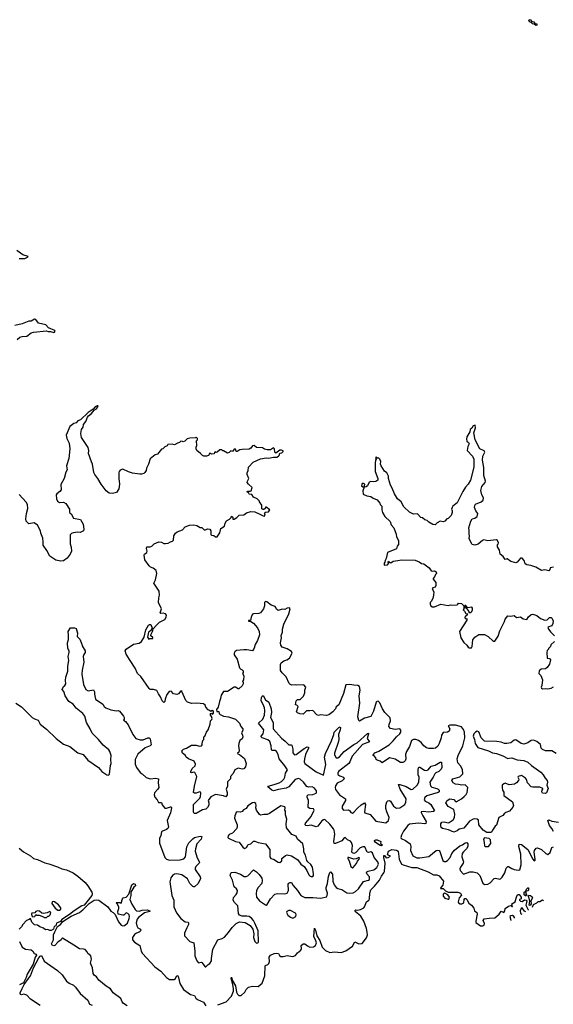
# Model space of a CAD drawing. Extents: x 2323203 to 2567568, y 883585 to 1022917.
# Tile 125 of 256: x 2499452 to 2506081, y 899333 to 911567. Entities that reach past the tile are written whole.
import ezdxf

# ---------------------------------------------------------------- set-up
doc = ezdxf.new("R2010")
doc.units = 0

msp = doc.modelspace()

# ---------------------------------------------------------------- linework, layer by layer
at = {"layer": '0CON10XD'}
for points in [[(2505865, 911494), (2505845, 911510), (2505824, 911514), (2505805, 911533), (2505785, 911540), (2505778, 911562), (2505795, 911567), (2505816, 911546), (2505839, 911539), (2505851, 911521), (2505876, 911516), (2505875, 911500), (2505865, 911494)], [(2499445, 908601), (2499515, 908598), (2499548, 908615), (2499556, 908626), (2499492, 908645), (2499419, 908699)], [(2499421, 907595), (2499455, 907622), (2499485, 907632), (2499543, 907635), (2499596, 907674), (2499625, 907685), (2499785, 907702), (2499805, 907691), (2499835, 907693), (2499875, 907680), (2499886, 907684), (2499893, 907695), (2499889, 907705), (2499810, 907740), (2499777, 907775), (2499685, 907798), (2499655, 907840), (2499635, 907846), (2499595, 907820), (2499565, 907821), (2499485, 907787), (2499391, 907769)], [(2501112, 904752), (2501076, 904766), (2501059, 904779), (2501009, 904855), (2500999, 904915), (2501004, 904926), (2501031, 904945), (2501037, 904965), (2501027, 904995), (2501033, 905015), (2501075, 905018), (2501095, 905027), (2501124, 905056), (2501182, 905078), (2501216, 905076), (2501245, 905060), (2501265, 905057), (2501297, 905063), (2501325, 905080), (2501352, 905088), (2501362, 905098), (2501368, 905152), (2501388, 905185), (2501408, 905205), (2501475, 905230), (2501508, 905265), (2501560, 905285), (2501615, 905290), (2501655, 905282), (2501695, 905258), (2501717, 905257), (2501745, 905228), (2501762, 905228), (2501785, 905240), (2501815, 905238), (2501828, 905215), (2501825, 905170), (2501835, 905162), (2501865, 905158), (2501883, 905143), (2501905, 905143), (2501940, 905190), (2501950, 905245), (2501996, 905274), (2502005, 905310), (2502020, 905340), (2502059, 905361), (2502078, 905382), (2502082, 905398), (2502100, 905385), (2502102, 905362), (2502115, 905360), (2502149, 905381), (2502178, 905412), (2502235, 905416), (2502270, 905440), (2502325, 905456), (2502375, 905451), (2502435, 905424), (2502475, 905402), (2502495, 905400), (2502500, 905425), (2502492, 905438), (2502505, 905448), (2502545, 905450), (2502560, 905475), (2502515, 905510), (2502505, 905510), (2502500, 905495), (2502485, 905480), (2502475, 905480), (2502461, 905491), (2502460, 905535), (2502430, 905575), (2502430, 905585), (2502403, 905613), (2502358, 905635), (2502335, 905668), (2502303, 905673), (2502298, 905688), (2502282, 905692), (2502280, 905705), (2502285, 905710), (2502315, 905708), (2502326, 905714), (2502340, 905755), (2502294, 905794), (2502280, 905815), (2502282, 905835), (2502298, 905865), (2502278, 905915), (2502278, 905935), (2502292, 905965), (2502293, 906005), (2502352, 906068), (2502445, 906112), (2502515, 906123), (2502545, 906120), (2502605, 906133), (2502645, 906133), (2502667, 906143), (2502677, 906153), (2502685, 906180), (2502710, 906185), (2502727, 906203), (2502725, 906210), (2502705, 906220), (2502685, 906218), (2502635, 906182), (2502620, 906195), (2502618, 906235), (2502606, 906246), (2502567, 906223), (2502525, 906223), (2502495, 906232), (2502469, 906249), (2502395, 906252), (2502365, 906277), (2502345, 906272), (2502325, 906242), (2502305, 906230), (2502215, 906228), (2502188, 906222), (2502155, 906200), (2502142, 906202), (2502135, 906230), (2502115, 906230), (2502098, 906202), (2502075, 906210), (2502055, 906190), (2502035, 906182), (2501985, 906210), (2501975, 906210), (2501962, 906222), (2501938, 906222), (2501907, 906193), (2501895, 906190), (2501882, 906198), (2501872, 906188), (2501868, 906172), (2501835, 906170), (2501828, 906178), (2501815, 906180), (2501798, 906152), (2501775, 906142), (2501742, 906142), (2501722, 906152), (2501698, 906178), (2501654, 906214), (2501644, 906234), (2501643, 906255), (2501652, 906275), (2501648, 906332), (2501660, 906345), (2501660, 906365), (2501645, 906378), (2501635, 906370), (2501565, 906368), (2501533, 906357), (2501505, 906330), (2501485, 906320), (2501477, 906327), (2501455, 906330), (2501437, 906313), (2501413, 906307), (2501375, 906283), (2501345, 906292), (2501293, 906287), (2501285, 906270), (2501255, 906260), (2501230, 906235), (2501215, 906230), (2501165, 906170), (2501135, 906162), (2501075, 906110), (2501052, 906045), (2501028, 905995), (2501022, 905965), (2501009, 905941), (2500995, 905930), (2500965, 905918), (2500945, 905918), (2500855, 905932), (2500805, 905948), (2500735, 905982), (2500701, 905969), (2500688, 905955), (2500684, 905935), (2500684, 905865), (2500694, 905795), (2500683, 905737), (2500655, 905692), (2500605, 905678), (2500565, 905683), (2500525, 905713), (2500464, 905795), (2500425, 905868), (2500384, 905914), (2500372, 905942), (2500356, 906045), (2500344, 906074), (2500308, 906175), (2500310, 906215), (2500302, 906252), (2500220, 906375), (2500210, 906425), (2500222, 906475), (2500239, 906505), (2500246, 906535), (2500274, 906575), (2500293, 906627), (2500306, 906645), (2500346, 906675), (2500376, 906714), (2500405, 906730), (2500426, 906765), (2500425, 906770), (2500415, 906769), (2500389, 906755), (2500364, 906726), (2500302, 906688), (2500206, 906595), (2500176, 906584), (2500155, 906558), (2500125, 906548), (2500076, 906514), (2500030, 906405), (2500036, 906365), (2500066, 906306), (2500077, 906235), (2500064, 906116), (2500034, 906025), (2500042, 905975), (2500024, 905945), (2500003, 905865), (2499965, 905790), (2499967, 905725), (2499952, 905705), (2499912, 905675), (2499907, 905663), (2499908, 905615), (2499922, 905585), (2499945, 905566), (2499995, 905571), (2500024, 905554), (2500070, 905485), (2500073, 905445), (2500092, 905425), (2500122, 905375), (2500206, 905356), (2500239, 905299), (2500248, 905235), (2500244, 905216), (2500205, 905194), (2500175, 905199), (2500115, 905191), (2500095, 905184), (2500079, 905165), (2500078, 905055), (2500093, 905013), (2500098, 904965), (2500079, 904925), (2500044, 904876), (2499995, 904844), (2499965, 904840), (2499900, 904850), (2499825, 904900), (2499791, 904971), (2499746, 905036), (2499744, 905074), (2499739, 905125), (2499714, 905185), (2499711, 905215), (2499675, 905286), (2499634, 905314), (2499565, 905304), (2499534, 905335), (2499527, 905367), (2499535, 905430), (2499555, 905495), (2499550, 905545), (2499533, 905573), (2499446, 905666)], [(2506085, 904763), (2506042, 904758), (2506038, 904735), (2506025, 904720), (2505975, 904730), (2505935, 904724), (2505865, 904764), (2505804, 904784), (2505752, 904792), (2505732, 904805), (2505718, 904848), (2505695, 904876), (2505674, 904876), (2505632, 904828), (2505615, 904820), (2505553, 904833), (2505507, 904867), (2505485, 904860), (2505459, 904899), (2505422, 904925), (2505412, 904975), (2505388, 905015), (2505390, 905045), (2505398, 905052), (2505400, 905065), (2505388, 905095), (2505375, 905103), (2505267, 905093), (2505218, 905102), (2505200, 905095), (2505149, 905051), (2505105, 905037), (2505075, 905048), (2505038, 905115), (2505040, 905155), (2505034, 905176), (2505037, 905215), (2505030, 905255), (2505056, 905334), (2505072, 905365), (2505108, 905372), (2505137, 905395), (2505142, 905432), (2505117, 905465), (2505104, 905505), (2505105, 905530), (2505115, 905546), (2505185, 905576), (2505210, 905595), (2505213, 905625), (2505192, 905665), (2505182, 905715), (2505192, 905765), (2505233, 905815), (2505241, 905835), (2505217, 905905), (2505218, 906002), (2505201, 906095), (2505206, 906144), (2505232, 906195), (2505221, 906211), (2505169, 906235), (2505112, 906345), (2505096, 906435), (2505116, 906495), (2505110, 906530), (2505085, 906522), (2505069, 906491), (2505050, 906475), (2505044, 906446), (2505007, 906385), (2505004, 906355), (2505009, 906329), (2505027, 906315), (2505034, 906295), (2505020, 906265), (2505013, 906215), (2505078, 906145), (2505093, 906105), (2505095, 906080), (2505093, 906005), (2505051, 905845), (2505025, 905794), (2504991, 905759), (2504956, 905704), (2504885, 905565), (2504835, 905524), (2504823, 905507), (2504816, 905485), (2504826, 905465), (2504826, 905445), (2504812, 905408), (2504775, 905368), (2504760, 905365), (2504734, 905336), (2504715, 905328), (2504675, 905338), (2504640, 905315), (2504615, 905290), (2504583, 905293), (2504535, 905322), (2504514, 905344), (2504485, 905353), (2504455, 905378), (2504435, 905380), (2504395, 905427), (2504345, 905423), (2504295, 905447), (2504223, 905515), (2504193, 905575), (2504145, 905613), (2504107, 905675), (2504081, 905745), (2504059, 905785), (2504033, 905865), (2504032, 905895), (2504012, 905935), (2503986, 905956), (2503941, 906025), (2503936, 906045), (2503939, 906079), (2503928, 906105), (2503915, 906118), (2503895, 906120), (2503885, 906130), (2503872, 906128), (2503880, 906105), (2503872, 906095), (2503868, 906055), (2503868, 905955), (2503901, 905865), (2503900, 905845), (2503875, 905828), (2503845, 905823), (2503815, 905828), (2503795, 905820), (2503772, 905775), (2503755, 905762), (2503730, 905760), (2503740, 905795), (2503725, 905806), (2503708, 905802), (2503698, 905775), (2503715, 905762), (2503730, 905760), (2503717, 905713), (2503721, 905671), (2503765, 905649), (2503815, 905643), (2503845, 905620), (2503895, 905600), (2503928, 905558), (2503932, 905542), (2503952, 905522), (2503950, 905475), (2503960, 905445), (2503988, 905395), (2504055, 905332), (2504069, 905289), (2504102, 905255), (2504130, 905175), (2504133, 905143), (2504158, 905095), (2504158, 905045), (2504143, 905027), (2504135, 904992), (2504020, 904945), (2504007, 904873), (2503993, 904847), (2503990, 904825), (2503980, 904815), (2503980, 904795), (2503985, 904790), (2504020, 904795), (2504040, 904815), (2504030, 904825), (2504035, 904840), (2504052, 904822), (2504065, 904818), (2504093, 904837), (2504151, 904849), (2504195, 904857), (2504365, 904851), (2504415, 904831), (2504445, 904809), (2504474, 904804), (2504538, 904755), (2504565, 904718), (2504575, 904713), (2504605, 904718), (2504625, 904708), (2504632, 904685), (2504617, 904673), (2504607, 904645), (2504588, 904625), (2504588, 904615), (2504622, 904575), (2504623, 904537), (2504613, 904517), (2504585, 904508), (2504578, 904495), (2504596, 904456), (2504593, 904415), (2504583, 904375), (2504563, 904337), (2504550, 904325), (2504550, 904305), (2504560, 904285), (2504575, 904272), (2504605, 904270), (2504685, 904306), (2504775, 904290), (2504805, 904298), (2504815, 904292), (2504885, 904298), (2504896, 904304), (2504903, 904317), (2504940, 904315), (2504970, 904285), (2504970, 904245), (2504960, 904235), (2504979, 904219), (2504995, 904190), (2505020, 904185), (2505012, 904178), (2505008, 904162), (2504995, 904160), (2504982, 904145), (2504983, 904133), (2504993, 904123), (2505008, 904128), (2505008, 904105), (2504918, 903965), (2504932, 903885), (2504968, 903828), (2505006, 903796), (2505025, 903770), (2505035, 903763), (2505065, 903762), (2505073, 903777), (2505080, 903860), (2505106, 903895), (2505155, 903928), (2505225, 903926), (2505271, 903901), (2505335, 903846), (2505356, 903844), (2505395, 903908), (2505415, 903972), (2505475, 904088), (2505482, 904118), (2505515, 904159), (2505555, 904154), (2505595, 904163), (2505625, 904141), (2505675, 904149), (2505705, 904122), (2505754, 904116), (2505773, 904147), (2505807, 904175), (2505825, 904181), (2505875, 904163), (2505922, 904125), (2505975, 904107), (2506005, 904110), (2506035, 904140), (2506055, 904140), (2506067, 904127), (2506080, 904095), (2506076, 904064), (2506063, 904037), (2506015, 904020), (2506020, 903995), (2506040, 903975), (2506045, 903960), (2506095, 903910)], [(2505531, 902390), (2505565, 902396), (2505632, 902372), (2505715, 902363), (2505765, 902343), (2505809, 902299), (2505925, 902218), (2505955, 902184), (2505981, 902141), (2506006, 902115), (2506009, 902095), (2506002, 902055), (2506016, 902015), (2505995, 901960), (2505984, 901954), (2505948, 901958), (2505937, 901975), (2505942, 901995), (2505952, 902005), (2505950, 902015), (2505915, 902033), (2505825, 902030), (2505805, 902037), (2505760, 902085), (2505748, 902125), (2505734, 902144), (2505685, 902176), (2505643, 902165), (2505640, 902155), (2505652, 902132), (2505648, 902115), (2505624, 902085), (2505600, 902070), (2505535, 902059), (2505485, 902079), (2505465, 902073), (2505448, 902055), (2505448, 902025), (2505452, 901995), (2505465, 901970), (2505468, 901928), (2505575, 901847), (2505586, 901805), (2505577, 901783), (2505537, 901733), (2505492, 901718), (2505469, 901701), (2505453, 901677), (2505404, 901656), (2505375, 901560), (2505358, 901545), (2505324, 901496), (2505319, 901475), (2505305, 901466), (2505255, 901468), (2505209, 901495), (2505157, 901565), (2505151, 901621), (2505135, 901632), (2505105, 901639), (2505085, 901635), (2505041, 901609), (2504968, 901522), (2504910, 901510), (2504885, 901488), (2504845, 901470), (2504780, 901500), (2504705, 901517), (2504689, 901529), (2504684, 901545), (2504683, 901575), (2504696, 901594), (2504725, 901600), (2504775, 901588), (2504789, 901591), (2504836, 901624), (2504854, 901655), (2504859, 901695), (2504845, 901752), (2504775, 901792), (2504748, 901835), (2504761, 901865), (2504795, 901887), (2504845, 901879), (2504865, 901853), (2504875, 901850), (2504942, 901888), (2504975, 901915), (2505000, 901940), (2505011, 901965), (2505018, 902025), (2504995, 902051), (2504985, 902059), (2504945, 902057), (2504905, 902066), (2504865, 902068), (2504838, 902085), (2504821, 902115), (2504833, 902135), (2504921, 902160), (2504959, 902195), (2504952, 902252), (2504930, 902295), (2504895, 902332), (2504889, 902385), (2504898, 902425), (2504957, 902543), (2504981, 902645), (2504978, 902715), (2504966, 902746), (2504939, 902779), (2504865, 902802), (2504795, 902802), (2504777, 902793), (2504794, 902755), (2504786, 902725), (2504765, 902716), (2504715, 902709), (2504693, 902677), (2504687, 902645), (2504665, 902575), (2504645, 902540), (2504619, 902515), (2504595, 902510), (2504533, 902513), (2504505, 902521), (2504472, 902545), (2504441, 902585), (2504405, 902609), (2504375, 902624), (2504345, 902624), (2504321, 902609), (2504296, 902535), (2504257, 902473), (2504247, 902435), (2504250, 902385), (2504241, 902359), (2504228, 902345), (2504213, 902337), (2504185, 902339), (2504115, 902379), (2504045, 902394), (2503955, 902332), (2503930, 902355), (2503892, 902365), (2503882, 902375), (2503878, 902395), (2503855, 902420), (2503840, 902425), (2503865, 902456), (2503915, 902479), (2504043, 902557), (2504094, 902606), (2504133, 902655), (2504175, 902692), (2504189, 902715), (2504188, 902738), (2504175, 902756), (2504115, 902748), (2504058, 902758), (2504039, 902785), (2504041, 902810), (2504058, 902855), (2504055, 902892), (2503990, 902960), (2503961, 903005), (2503925, 903080), (2503905, 903098), (2503888, 903095), (2503880, 903085), (2503849, 902975), (2503815, 902911), (2503735, 902888), (2503675, 902853), (2503665, 902858), (2503653, 902905), (2503678, 903075), (2503671, 903165), (2503682, 903235), (2503672, 903282), (2503655, 903296), (2503605, 903297), (2503555, 903308), (2503505, 903302), (2503476, 903194), (2503416, 903055), (2503385, 903027), (2503375, 903003), (2503343, 902965), (2503291, 902929), (2503265, 902921), (2503185, 902928), (2503165, 902922), (2503145, 902930), (2503093, 902983), (2503055, 902978), (2503015, 902980), (2502975, 902940), (2502933, 902943), (2502903, 902953), (2502890, 902965), (2502910, 903035), (2502895, 903050), (2502880, 903055), (2502887, 903105), (2502905, 903119), (2502935, 903122), (2502979, 903161), (2502996, 903204), (2502994, 903236), (2503007, 903275), (2502982, 903302), (2502895, 903297), (2502873, 903303), (2502835, 903300), (2502809, 903309), (2502799, 903319), (2502762, 903402), (2502711, 903451), (2502692, 903482), (2502694, 903555), (2502701, 903575), (2502735, 903602), (2502773, 903615), (2502804, 903635), (2502837, 903695), (2502827, 903717), (2502775, 903748), (2502715, 903770), (2502696, 903795), (2502693, 903823), (2502704, 903885), (2502701, 903915), (2502719, 903955), (2502717, 903995), (2502734, 904055), (2502796, 904185), (2502814, 904245), (2502805, 904259), (2502775, 904256), (2502745, 904240), (2502715, 904242), (2502665, 904227), (2502641, 904241), (2502636, 904265), (2502626, 904275), (2502575, 904293), (2502524, 904334), (2502505, 904336), (2502494, 904325), (2502492, 904285), (2502481, 904245), (2502445, 904198), (2502425, 904189), (2502355, 904186), (2502345, 904180), (2502327, 904145), (2502318, 904102), (2502295, 904100), (2502293, 904095), (2502325, 904090), (2502355, 904068), (2502405, 904011), (2502428, 903965), (2502432, 903925), (2502408, 903855), (2502378, 903805), (2502365, 903758), (2502345, 903723), (2502275, 903739), (2502235, 903739), (2502145, 903730), (2502125, 903713), (2502117, 903695), (2502117, 903675), (2502155, 903620), (2502182, 903515), (2502200, 903495), (2502215, 903490), (2502228, 903475), (2502228, 903455), (2502220, 903445), (2502237, 903415), (2502232, 903365), (2502220, 903345), (2502227, 903337), (2502230, 903315), (2502215, 903290), (2502175, 903252), (2502165, 903252), (2502135, 903272), (2502117, 903273), (2502035, 903218), (2501985, 903220), (2501954, 903175), (2501949, 903131), (2501933, 903095), (2501918, 903025), (2501897, 902995), (2501903, 902973), (2501925, 902970), (2501930, 902945), (2501943, 902933), (2501984, 902914), (2502046, 902906), (2502135, 902874), (2502185, 902826), (2502201, 902785), (2502226, 902755), (2502224, 902735), (2502207, 902705), (2502222, 902675), (2502224, 902655), (2502217, 902633), (2502189, 902611), (2502176, 902575), (2502171, 902545), (2502180, 902485), (2502173, 902467), (2502158, 902455), (2502164, 902444), (2502185, 902438), (2502245, 902388), (2502267, 902325), (2502257, 902283), (2502235, 902260), (2502215, 902253), (2502165, 902268), (2502124, 902246), (2502105, 902200), (2502070, 902165), (2502070, 902135), (2502033, 902097), (2502036, 902044), (2502018, 902005), (2502030, 901965), (2502030, 901935), (2502015, 901910), (2501985, 901922), (2501885, 901940), (2501825, 901912), (2501793, 901865), (2501804, 901835), (2501802, 901808), (2501785, 901778), (2501765, 901758), (2501725, 901750), (2501645, 901704), (2501620, 901705), (2501611, 901721), (2501613, 901815), (2501692, 901895), (2501700, 901915), (2501702, 901955), (2501697, 901967), (2501685, 901972), (2501645, 901957), (2501625, 901958), (2501613, 901965), (2501625, 902045), (2501654, 902164), (2501628, 902215), (2501612, 902218), (2501585, 902210), (2501578, 902215), (2501577, 902225), (2501595, 902263), (2501633, 902295), (2501636, 902316), (2501618, 902355), (2501548, 902385), (2501522, 902405), (2501512, 902425), (2501474, 902455), (2501467, 902483), (2501486, 902504), (2501525, 902514), (2501585, 902554), (2501645, 902551), (2501685, 902540), (2501710, 902545), (2501720, 902555), (2501718, 902575), (2501728, 902612), (2501740, 902625), (2501742, 902655), (2501752, 902665), (2501774, 902716), (2501795, 902742), (2501820, 902815), (2501823, 902857), (2501838, 902872), (2501842, 902885), (2501837, 902907), (2501822, 902925), (2501822, 902945), (2501835, 902950), (2501845, 902940), (2501859, 902951), (2501862, 902965), (2501855, 902980), (2501845, 902982), (2501825, 902970), (2501810, 902985), (2501792, 902992), (2501764, 903024), (2501755, 903050), (2501737, 903067), (2501655, 903073), (2501585, 903071), (2501535, 903087), (2501516, 903106), (2501468, 903218), (2501455, 903227), (2501425, 903190), (2501405, 903181), (2501365, 903190), (2501335, 903222), (2501309, 903221), (2501279, 903181), (2501258, 903125), (2501256, 903094), (2501245, 903082), (2501222, 903105), (2501203, 903155), (2501175, 903192), (2501155, 903232), (2501116, 903246), (2501075, 903246), (2501060, 903255), (2500959, 903405), (2500914, 903445), (2500889, 903509), (2500823, 903603), (2500776, 903685), (2500764, 903725), (2500776, 903745), (2500865, 903806), (2500935, 903821), (2500965, 903840), (2500997, 903893), (2501021, 903985), (2501054, 904045), (2501065, 904054), (2501082, 904052), (2501100, 904005), (2501078, 903972), (2501053, 903955), (2501040, 903895), (2501055, 903870), (2501075, 903880), (2501105, 903880), (2501105, 903890), (2501082, 903912), (2501080, 903925), (2501108, 903975), (2501112, 903998), (2501150, 904045), (2501190, 904080), (2501254, 904115), (2501274, 904145), (2501276, 904166), (2501262, 904185), (2501235, 904191), (2501205, 904188), (2501198, 904195), (2501216, 904245), (2501177, 904327), (2501180, 904385), (2501188, 904418), (2501187, 904465), (2501120, 904565), (2501138, 904605), (2501158, 904685), (2501146, 904725), (2501112, 904752)], [(2505055, 904200), (2505070, 904215), (2505078, 904235), (2505077, 904257), (2505068, 904268), (2505015, 904260), (2504995, 904290), (2504982, 904288), (2504982, 904262), (2504995, 904260), (2505008, 904248), (2505030, 904215), (2505032, 904202), (2505055, 904200)], [(2500059, 903919), (2500054, 903965), (2500085, 904010), (2500135, 904010), (2500152, 904002), (2500171, 903945), (2500168, 903905), (2500198, 903868), (2500226, 903806), (2500229, 903785), (2500267, 903725), (2500266, 903705), (2500249, 903681), (2500240, 903655), (2500250, 903585), (2500229, 903485), (2500226, 903435), (2500246, 903306), (2500274, 903245), (2500305, 903226), (2500369, 903239), (2500380, 903215), (2500380, 903185), (2500396, 903125), (2500484, 903064), (2500501, 903035), (2500523, 903015), (2500585, 902992), (2500655, 902978), (2500675, 902982), (2500692, 902975), (2500740, 902915), (2500750, 902895), (2500750, 902875), (2500742, 902865), (2500765, 902848), (2500799, 902805), (2500856, 902685), (2500895, 902636), (2500949, 902619), (2500985, 902618), (2501045, 902643), (2501062, 902642), (2501072, 902632), (2501087, 902555), (2501075, 902544), (2501010, 902520), (2500918, 902442), (2500889, 902375), (2500889, 902315), (2500905, 902276), (2500948, 902215), (2500975, 902198), (2501025, 902151), (2501075, 902136), (2501145, 902142), (2501178, 902135), (2501171, 902085), (2501180, 902025), (2501170, 902005), (2501128, 901962), (2501122, 901935), (2501131, 901905), (2501159, 901875), (2501175, 901841), (2501215, 901840), (2501222, 901812), (2501255, 901770), (2501275, 901769), (2501325, 901788), (2501336, 901786), (2501340, 901775), (2501324, 901714), (2501283, 901615), (2501302, 901535), (2501294, 901516), (2501278, 901505), (2501225, 901486), (2501214, 901475), (2501205, 901430), (2501188, 901395), (2501188, 901335), (2501256, 901155), (2501276, 901136), (2501312, 901122), (2501446, 901126), (2501491, 901139), (2501514, 901166), (2501529, 901291), (2501555, 901339), (2501605, 901391), (2501626, 901405), (2501694, 901424), (2501716, 901416), (2501707, 901385), (2501655, 901325), (2501635, 901265), (2501634, 901234), (2501652, 901165), (2501687, 901095), (2501684, 901085), (2501640, 901045), (2501631, 901025), (2501633, 901007), (2501694, 900915), (2501698, 900895), (2501668, 900832), (2501626, 900794), (2501615, 900791), (2501605, 900797), (2501568, 900835), (2501535, 900893), (2501465, 900943), (2501405, 900953), (2501375, 900948), (2501350, 900935), (2501331, 900905), (2501317, 900855), (2501344, 900685), (2501368, 900625), (2501367, 900545), (2501401, 900471), (2501455, 900400), (2501508, 900358), (2501544, 900354), (2501551, 900345), (2501550, 900325), (2501528, 900285), (2501501, 900215), (2501500, 900185), (2501564, 900114), (2501616, 900095), (2501630, 899995), (2501627, 899935), (2501655, 899873), (2501675, 899850), (2501705, 899857), (2501715, 899852), (2501755, 899800), (2501765, 899798), (2501795, 899828), (2501815, 899838), (2501834, 899875), (2501837, 899903), (2501851, 900019), (2501913, 900135), (2501968, 900152), (2501995, 900168), (2502048, 900225), (2502091, 900289), (2502141, 900335), (2502185, 900358), (2502255, 900348), (2502315, 900311), (2502350, 900265), (2502360, 900210), (2502358, 900165), (2502374, 900115), (2502395, 900094), (2502412, 900095), (2502420, 900105), (2502414, 900245), (2502375, 900343), (2502355, 900376), (2502331, 900405), (2502305, 900423), (2502275, 900430), (2502215, 900428), (2502185, 900442), (2502172, 900462), (2502163, 900555), (2502119, 900599), (2502104, 900626), (2502109, 900661), (2502142, 900698), (2502155, 900719), (2502160, 900745), (2502145, 900769), (2502115, 900792), (2502095, 900875), (2502069, 900935), (2502075, 900963), (2502085, 900971), (2502126, 900976), (2502195, 900950), (2502241, 900921), (2502265, 900920), (2502285, 900931), (2502355, 901004), (2502395, 900978), (2502426, 900945), (2502459, 900899), (2502466, 900875), (2502459, 900835), (2502416, 900784), (2502394, 900745), (2502389, 900705), (2502396, 900666), (2502430, 900620), (2502505, 900567), (2502515, 900564), (2502525, 900572), (2502569, 900645), (2502620, 900700), (2502655, 900711), (2502745, 900707), (2502776, 900715), (2502791, 900745), (2502789, 900825), (2502795, 900837), (2502813, 900847), (2502828, 900845), (2502849, 900809), (2502902, 900745), (2502944, 900684), (2502995, 900658), (2503095, 900661), (2503195, 900651), (2503265, 900670), (2503274, 900686), (2503276, 900714), (2503258, 900765), (2503259, 900785), (2503275, 900835), (2503288, 900922), (2503305, 900970), (2503315, 900978), (2503339, 900949), (2503341, 900861), (2503359, 900819), (2503385, 900784), (2503405, 900771), (2503455, 900759), (2503515, 900719), (2503555, 900712), (2503595, 900718), (2503625, 900734), (2503662, 900768), (2503725, 900858), (2503785, 900874), (2503796, 900885), (2503799, 900915), (2503763, 900955), (2503759, 900965), (2503763, 900977), (2503782, 900988), (2503851, 901005), (2503888, 901032), (2503908, 901075), (2503902, 901105), (2503856, 901155), (2503835, 901217), (2503815, 901227), (2503785, 901218), (2503769, 901225), (2503739, 901289), (2503715, 901291), (2503683, 901277), (2503624, 901215), (2503605, 901207), (2503585, 901214), (2503580, 901225), (2503586, 901305), (2503575, 901345), (2503562, 901362), (2503525, 901375), (2503495, 901406), (2503485, 901403), (2503455, 901365), (2503375, 901329), (2503361, 901331), (2503355, 901355), (2503367, 901445), (2503358, 901495), (2503349, 901515), (2503305, 901570), (2503245, 901629), (2503225, 901626), (2503205, 901612), (2503155, 901548), (2503135, 901537), (2503075, 901558), (2503025, 901549), (2503005, 901553), (2502999, 901565), (2503002, 901585), (2503032, 901618), (2503074, 901665), (2503111, 901745), (2503102, 901762), (2503055, 901766), (2503038, 901778), (2503039, 901865), (2503023, 901905), (2503024, 901925), (2503035, 901936), (2503095, 901939), (2503134, 901956), (2503140, 901965), (2503139, 901985), (2503115, 902018), (2503085, 902035), (2503045, 902033), (2503021, 902041), (2502978, 902095), (2502935, 902131), (2502915, 902137), (2502875, 902125), (2502796, 902034), (2502763, 902017), (2502666, 902004), (2502605, 901986), (2502585, 901994), (2502536, 902035), (2502538, 902045), (2502615, 902062), (2502676, 902084), (2502705, 902100), (2502735, 902130), (2502748, 902155), (2502753, 902205), (2502781, 902245), (2502745, 902298), (2502675, 902381), (2502663, 902435), (2502644, 902474), (2502625, 902488), (2502588, 902488), (2502579, 902495), (2502576, 902546), (2502558, 902598), (2502535, 902619), (2502464, 902645), (2502453, 902655), (2502453, 902665), (2502476, 902695), (2502484, 902744), (2502421, 902825), (2502474, 902876), (2502493, 902925), (2502498, 902985), (2502493, 903015), (2502479, 903059), (2502454, 903105), (2502456, 903144), (2502465, 903162), (2502475, 903168), (2502505, 903115), (2502546, 903085), (2502575, 903005), (2502580, 902960), (2502568, 902895), (2502601, 902835), (2502602, 902755), (2502705, 902640), (2502752, 902602), (2502795, 902556), (2502825, 902558), (2502835, 902551), (2502846, 902505), (2502847, 902457), (2502865, 902434), (2502885, 902436), (2502985, 902512), (2503025, 902531), (2503040, 902530), (2503041, 902515), (2503004, 902436), (2502991, 902385), (2502987, 902345), (2502993, 902325), (2503135, 902222), (2503225, 902182), (2503256, 902314), (2503241, 902405), (2503250, 902450), (2503326, 902605), (2503355, 902685), (2503358, 902715), (2503415, 902773), (2503435, 902780), (2503437, 902773), (2503435, 902745), (2503412, 902685), (2503415, 902625), (2503407, 902585), (2503362, 902455), (2503365, 902431), (2503385, 902396), (2503405, 902395), (2503425, 902407), (2503485, 902474), (2503605, 902559), (2503645, 902580), (2503775, 902699), (2503785, 902700), (2503786, 902695), (2503768, 902635), (2503796, 902595), (2503710, 902560), (2503582, 902418), (2503555, 902345), (2503543, 902327), (2503412, 902225), (2503403, 902205), (2503405, 902189), (2503430, 902170), (2503474, 902155), (2503482, 902135), (2503460, 902110), (2503398, 902082), (2503375, 902047), (2503370, 902025), (2503375, 902004), (2503424, 901934), (2503498, 901885), (2503499, 901865), (2503458, 901795), (2503459, 901765), (2503475, 901745), (2503535, 901750), (2503551, 901741), (2503568, 901715), (2503585, 901708), (2503605, 901720), (2503649, 901771), (2503695, 901811), (2503735, 901836), (2503747, 901815), (2503735, 901725), (2503741, 901711), (2503805, 901692), (2503875, 901610), (2504002, 901588), (2504035, 901617), (2504044, 901655), (2504013, 901723), (2504001, 901765), (2503999, 901805), (2504012, 901848), (2504025, 901862), (2504045, 901867), (2504058, 901858), (2504096, 901796), (2504135, 901771), (2504175, 901774), (2504235, 901817), (2504250, 901845), (2504253, 901885), (2504177, 902005), (2504160, 902065), (2504174, 902066), (2504255, 902038), (2504315, 902002), (2504337, 902005), (2504389, 902055), (2504410, 902095), (2504414, 902154), (2504402, 902185), (2504401, 902249), (2504405, 902271), (2504415, 902281), (2504425, 902281), (2504482, 902242), (2504505, 902237), (2504525, 902248), (2504565, 902290), (2504615, 902305), (2504675, 902343), (2504691, 902341), (2504696, 902275), (2504689, 902255), (2504661, 902225), (2504622, 902208), (2504608, 902195), (2504589, 902155), (2504549, 902095), (2504555, 902049)], [(2499406, 903075), (2499475, 903027), (2499609, 902895), (2499635, 902879), (2499682, 902862), (2499705, 902815), (2499785, 902751), (2499905, 902636), (2499995, 902567), (2500075, 902535), (2500175, 902456), (2500241, 902435), (2500298, 902368), (2500433, 902275), (2500473, 902225), (2500535, 902186), (2500555, 902182), (2500569, 902191), (2500581, 902299), (2500587, 902325), (2500583, 902375), (2500589, 902425), (2500574, 902474), (2500558, 902495), (2500491, 902551), (2500432, 902625), (2500352, 902702), (2500329, 902755), (2500282, 902835), (2500263, 902915), (2500236, 902945), (2500155, 903011), (2500115, 903064), (2500064, 903094), (2500019, 903165), (2500000, 903220), (2499980, 903245), (2499995, 903282), (2500014, 903296), (2500024, 903316), (2500021, 903355), (2500026, 903396), (2500049, 903471), (2500050, 903535), (2500061, 903605), (2500056, 903655), (2500066, 903706), (2500066, 903725), (2500051, 903755), (2500047, 903825), (2500060, 903865), (2500059, 903919)], [(2506095, 903842), (2506052, 903798), (2506045, 903780), (2506020, 903755), (2506020, 903745), (2506003, 903727), (2506000, 903705), (2506003, 903633), (2506035, 903630), (2506048, 903615), (2506035, 903560), (2506005, 903518), (2505985, 903503), (2505930, 903495), (2505906, 903475), (2505902, 903445), (2505925, 903420), (2505947, 903365), (2505940, 903295), (2505932, 903275), (2505933, 903263), (2505945, 903252), (2505985, 903258), (2506015, 903252), (2506055, 903262), (2506085, 903278)], [(2506115, 902449), (2506065, 902481), (2505985, 902483), (2505947, 902497), (2505929, 902515), (2505921, 902561), (2505878, 902598), (2505835, 902613), (2505805, 902610), (2505765, 902583), (2505714, 902566), (2505682, 902572), (2505615, 902620), (2505594, 902616), (2505555, 902581), (2505505, 902573), (2505473, 902573), (2505435, 902590), (2505379, 902599), (2505225, 902604), (2505184, 902645), (2505157, 902717), (2505136, 902726), (2505114, 902716), (2505093, 902695), (2505084, 902666), (2505102, 902625), (2505112, 902572), (2505143, 902523), (2505275, 902482), (2505327, 902457), (2505375, 902450), (2505455, 902422), (2505515, 902387), (2505531, 902390)], [(2504555, 902049), (2504572, 902032), (2504635, 902015), (2504653, 902005), (2504662, 901995), (2504663, 901975), (2504649, 901965), (2504510, 901925), (2504485, 901904), (2504477, 901875), (2504488, 901855), (2504535, 901835), (2504559, 901815), (2504605, 901735), (2504595, 901728), (2504535, 901721), (2504465, 901730), (2504440, 901725), (2504439, 901715), (2504459, 901675), (2504500, 901605), (2504499, 901581), (2504485, 901576), (2504405, 901583), (2504295, 901570), (2504275, 901554), (2504222, 901485), (2504196, 901435), (2504189, 901405), (2504192, 901392), (2504245, 901368), (2504303, 901325), (2504310, 901295), (2504307, 901245), (2504336, 901176), (2504385, 901152), (2504422, 901152), (2504535, 901170), (2504625, 901243), (2504645, 901248), (2504662, 901242), (2504670, 901230), (2504710, 901120), (2504725, 901109), (2504745, 901107), (2504765, 901119), (2504798, 901155), (2504822, 901205), (2504855, 901247), (2504919, 901301), (2504955, 901316), (2504985, 901338), (2505005, 901344), (2505021, 901325), (2505019, 901295), (2505003, 901265), (2504964, 901226), (2504951, 901205), (2504945, 901165), (2504967, 901105), (2504962, 901085), (2504928, 901035), (2504922, 901015), (2504926, 900995), (2504965, 900951), (2505045, 900980), (2505085, 900981), (2505136, 900966), (2505167, 900935), (2505205, 900837), (2505225, 900820), (2505266, 900824), (2505297, 900843), (2505345, 900898), (2505365, 900900), (2505415, 900888), (2505425, 900892), (2505445, 900912), (2505479, 900965), (2505497, 901023), (2505515, 901046), (2505525, 901047), (2505565, 901020), (2505595, 901008), (2505645, 901000), (2505666, 901005), (2505684, 901065), (2505677, 901197), (2505653, 901295), (2505659, 901321), (2505685, 901320), (2505764, 901255), (2505825, 901137), (2505845, 901117), (2505855, 901123), (2505857, 901135), (2505842, 901225), (2505848, 901245), (2505868, 901272), (2505885, 901277), (2505936, 901256), (2505987, 901207), (2506015, 901196), (2506041, 901219), (2506065, 901281), (2506085, 901290)], [(2503075, 900919), (2503095, 900923), (2503103, 900935), (2503104, 900955), (2503088, 901035), (2503069, 901069), (2503032, 901102), (2503021, 901121), (2503004, 901184), (2502982, 901225), (2502983, 901265), (2502971, 901325), (2502904, 901384), (2502885, 901423), (2502835, 901444), (2502766, 901525), (2502764, 901575), (2502770, 901635), (2502753, 901687), (2502753, 901733), (2502748, 901745), (2502752, 901775), (2502746, 901786), (2502695, 901798), (2502557, 901703), (2502525, 901692), (2502485, 901692), (2502445, 901683), (2502431, 901691), (2502394, 901744), (2502387, 901775), (2502391, 901805), (2502385, 901830), (2502365, 901842), (2502345, 901838), (2502285, 901797), (2502265, 901767), (2502231, 901749), (2502215, 901728), (2502195, 901720), (2502155, 901724), (2502140, 901715), (2502124, 901676), (2502121, 901645), (2502154, 901565), (2502154, 901535), (2502144, 901515), (2502095, 901458), (2502055, 901442), (2502043, 901425), (2502040, 901405), (2502047, 901397), (2502132, 901355), (2502178, 901348), (2502225, 901287), (2502245, 901270), (2502268, 901282), (2502291, 901319), (2502324, 901326), (2502355, 901360), (2502375, 901360), (2502415, 901344), (2502505, 901328), (2502561, 901255), (2502561, 901165), (2502572, 901145), (2502605, 901137), (2502665, 901100), (2502685, 901097), (2502709, 901115), (2502710, 901145), (2502755, 901181), (2502775, 901189), (2502828, 901178), (2502906, 901126), (2502945, 901076), (2502986, 901046), (2503020, 900995), (2503045, 900940), (2503060, 900925), (2503075, 900919)], [(2506082, 901482), (2506065, 901519), (2506036, 901555), (2506013, 901615), (2506025, 901626), (2506065, 901609), (2506145, 901594)], [(2503945, 901303), (2503932, 901305), (2503873, 901345), (2503858, 901365), (2503860, 901370), (2503875, 901378), (2503895, 901378), (2503940, 901355), (2503933, 901333), (2503960, 901315), (2503945, 901303)], [(2505235, 901292), (2505275, 901293), (2505305, 901330), (2505302, 901375), (2505285, 901393), (2505225, 901401), (2505214, 901385), (2505224, 901345), (2505225, 901300), (2505235, 901292)], [(2499445, 901273), (2499499, 901229), (2499585, 901178), (2499625, 901143), (2499675, 901131), (2499765, 901089), (2499815, 901079), (2499922, 901042), (2499976, 901016), (2500035, 901005), (2500118, 900965), (2500175, 900926), (2500265, 900845), (2500298, 900805), (2500350, 900725), (2500353, 900705), (2500347, 900685), (2500285, 900605), (2500255, 900565), (2500225, 900557), (2500129, 900495), (2500071, 900449), (2499975, 900386), (2499958, 900362), (2499910, 900340), (2499903, 900307), (2499882, 900298), (2499871, 900265), (2499845, 900249), (2499825, 900248), (2499803, 900263), (2499775, 900260), (2499749, 900279), (2499702, 900295), (2499675, 900317), (2499635, 900322), (2499602, 900355), (2499585, 900400), (2499572, 900388), (2499535, 900374), (2499490, 900325), (2499473, 900295), (2499445, 900266)], [(2501915, 899326), (2502016, 899364), (2502085, 899435), (2502107, 899495), (2502109, 899525), (2502101, 899581), (2502078, 899655), (2502085, 899670), (2502092, 899632), (2502135, 899562), (2502147, 899485), (2502157, 899457), (2502175, 899442), (2502205, 899442), (2502248, 899482), (2502267, 899515), (2502295, 899546), (2502345, 899558), (2502415, 899555), (2502463, 899595), (2502499, 899685), (2502501, 899809), (2502505, 899817), (2502535, 899827), (2502548, 899842), (2502555, 899865), (2502551, 899919), (2502568, 899945), (2502614, 899965), (2502645, 899969), (2502666, 899965), (2502678, 899938), (2502695, 899929), (2502725, 899929), (2502775, 899941), (2502797, 899937), (2502845, 899928), (2502880, 899940), (2502905, 899972), (2502944, 900005), (2502953, 900025), (2502948, 900065), (2502975, 900086), (2502995, 900086), (2503028, 900058), (2503055, 900044), (2503102, 900048), (2503127, 900063), (2503140, 900095), (2503133, 900123), (2503107, 900175), (2503115, 900280), (2503128, 900255), (2503143, 900183), (2503179, 900125), (2503211, 900041), (2503251, 900001), (2503305, 899978), (2503365, 899983), (2503445, 899977), (2503504, 899996), (2503585, 900056), (2503615, 900108), (2503666, 900086), (2503705, 900089), (2503759, 900161), (2503772, 900195), (2503769, 900229), (2503762, 900275), (2503727, 900367), (2503690, 900430), (2503621, 900485), (2503617, 900495), (2503630, 900505), (2503655, 900504), (2503685, 900512), (2503727, 900533), (2503736, 900544), (2503759, 900605), (2503788, 900625), (2503798, 900642), (2503801, 900715), (2503814, 900756), (2503861, 900799), (2503924, 900876), (2503948, 900925), (2503978, 900965), (2503984, 900985), (2503991, 901085), (2503974, 901156), (2503975, 901180), (2503985, 901180), (2504003, 901153), (2504030, 901155), (2504058, 901175), (2504030, 901185), (2504020, 901195), (2504034, 901236), (2504075, 901257), (2504135, 901248), (2504153, 901235), (2504167, 901135), (2504196, 901076), (2504215, 901065), (2504325, 901032), (2504351, 901031), (2504385, 901033), (2504525, 900980), (2504595, 900943), (2504635, 900941), (2504665, 900928), (2504716, 900865), (2504707, 900813), (2504684, 900785), (2504680, 900770), (2504715, 900770), (2504742, 900742), (2504775, 900728), (2504895, 900727), (2504930, 900715), (2504942, 900688), (2504910, 900655), (2504898, 900605), (2504902, 900595), (2504925, 900582), (2504947, 900583), (2504968, 900592), (2504972, 900635), (2504982, 900648), (2504995, 900647), (2505007, 900635), (2505030, 900590), (2505065, 900566), (2505095, 900526), (2505104, 900494), (2505131, 900475), (2505137, 900455), (2505117, 900367), (2505118, 900348), (2505175, 900310), (2505204, 900306), (2505222, 900315), (2505227, 900335), (2505211, 900375), (2505223, 900395), (2505285, 900405), (2505354, 900406), (2505408, 900452), (2505435, 900492), (2505468, 900472), (2505478, 900495), (2505482, 900525), (2505525, 900552), (2505555, 900560), (2505565, 900550), (2505575, 900550), (2505568, 900582), (2505608, 900605), (2505618, 900652), (2505633, 900687), (2505643, 900697), (2505658, 900698), (2505680, 900665), (2505680, 900645), (2505660, 900635), (2505660, 900625), (2505674, 900614), (2505695, 900612), (2505725, 900632), (2505745, 900628), (2505752, 900615), (2505740, 900565), (2505770, 900505), (2505770, 900503)], [(2503585, 901028), (2503595, 901033), (2503635, 901084), (2503648, 901112), (2503671, 901135), (2503673, 901153), (2503665, 901156), (2503631, 901139), (2503605, 901138), (2503543, 901157), (2503530, 901155), (2503528, 901145), (2503544, 901115), (2503567, 901045), (2503585, 901028)], [(2500787, 899315), (2500742, 899345), (2500726, 899365), (2500709, 899405), (2500615, 899476), (2500581, 899525), (2500528, 899558), (2500434, 899634), (2500405, 899674), (2500377, 899697), (2500367, 899715), (2500355, 899788), (2500334, 899845), (2500346, 899895), (2500336, 899936), (2500298, 899965), (2500291, 899985), (2500265, 900012), (2500245, 900019), (2500195, 900021), (2500125, 900066), (2499984, 900156), (2499975, 900152), (2499966, 900134), (2499925, 900105), (2499887, 900063), (2499875, 900059), (2499856, 900066), (2499849, 900085), (2499874, 900135), (2499872, 900195), (2499889, 900235), (2499922, 900298), (2499958, 900325), (2499990, 900360), (2500092, 900428), (2500196, 900474), (2500235, 900505), (2500316, 900585), (2500379, 900625), (2500405, 900632), (2500435, 900628), (2500546, 900546), (2500585, 900492), (2500615, 900475), (2500638, 900448), (2500678, 900358), (2500715, 900315), (2500735, 900308), (2500755, 900311), (2500790, 900340), (2500812, 900398), (2500816, 900425), (2500811, 900445), (2500795, 900462), (2500775, 900469), (2500745, 900441), (2500735, 900439), (2500674, 900454), (2500670, 900485), (2500682, 900525), (2500682, 900542), (2500668, 900578), (2500650, 900595), (2500655, 900600), (2500695, 900600), (2500702, 900592), (2500715, 900590), (2500728, 900645), (2500736, 900654), (2500774, 900666), (2500807, 900703), (2500845, 900819), (2500865, 900832), (2500886, 900826), (2500892, 900805), (2500872, 900788), (2500832, 900725), (2500835, 900685), (2500820, 900635), (2500846, 900576), (2500889, 900509), (2500905, 900495), (2500935, 900491), (2500975, 900502), (2501035, 900506), (2501068, 900495), (2501070, 900485), (2501002, 900468), (2500928, 900412), (2500911, 900389), (2500900, 900345), (2500908, 900308), (2500920, 900285), (2500952, 900265), (2500958, 900255), (2500951, 900239), (2500935, 900230), (2500902, 900218), (2500879, 900201), (2500854, 900165), (2500855, 900135), (2500877, 900107), (2500943, 900065), (2500961, 899995), (2500976, 899966), (2501130, 899800), (2501205, 899743), (2501277, 899667), (2501315, 899643), (2501370, 899640), (2501387, 899653), (2501405, 899689), (2501415, 899688), (2501427, 899665), (2501443, 899593), (2501489, 899519), (2501574, 899454), (2501622, 899442), (2501641, 899411), (2501662, 899392), (2501735, 899358), (2501765, 899315)], [(2505745, 900680), (2505735, 900680), (2505718, 900695), (2505720, 900725), (2505740, 900740), (2505748, 900765), (2505765, 900780), (2505775, 900780), (2505775, 900752), (2505765, 900743), (2505740, 900740), (2505742, 900705), (2505750, 900695), (2505745, 900680)], [(2504775, 900638), (2504785, 900640), (2504792, 900665), (2504772, 900695), (2504735, 900713), (2504715, 900702), (2504713, 900675), (2504735, 900650), (2504775, 900638)], [(2505795, 900562), (2505782, 900565), (2505788, 900615), (2505777, 900667), (2505770, 900675), (2505775, 900690), (2505796, 900686), (2505818, 900668), (2505822, 900655), (2505803, 900617), (2505807, 900583), (2505795, 900562)], [(2499925, 900502), (2499945, 900503), (2499962, 900515), (2499962, 900532), (2499935, 900571), (2499885, 900607), (2499870, 900610), (2499854, 900605), (2499851, 900585), (2499895, 900528), (2499925, 900502)], [(2505740, 900483), (2505725, 900492), (2505695, 900530), (2505680, 900525), (2505670, 900495), (2505672, 900462), (2505692, 900452)], [(2505824, 900538), (2505835, 900572), (2505877, 900593), (2505895, 900610), (2505915, 900610), (2505945, 900632), (2505961, 900623)], [(2499785, 900410), (2499802, 900428), (2499815, 900430), (2499830, 900445), (2499840, 900475), (2499825, 900488), (2499792, 900468), (2499745, 900462), (2499726, 900466), (2499700, 900490), (2499674, 900496), (2499655, 900486), (2499642, 900468), (2499605, 900466), (2499598, 900455), (2499603, 900433), (2499615, 900420), (2499640, 900425), (2499655, 900450), (2499665, 900440), (2499695, 900442), (2499748, 900418), (2499755, 900410), (2499785, 900410)], [(2502845, 900404), (2502884, 900425), (2502888, 900448), (2502879, 900465), (2502815, 900498), (2502795, 900499), (2502772, 900488), (2502768, 900475), (2502785, 900440), (2502815, 900414), (2502845, 900404)], [(2505603, 900403), (2505592, 900425), (2505575, 900438), (2505555, 900433), (2505540, 900425), (2505553, 900377), (2505552, 900374)], [(2499448, 900115), (2499485, 900041), (2499525, 900019), (2499595, 900010), (2499614, 899995), (2499634, 899964), (2499658, 899955), (2499660, 899945), (2499645, 899918), (2499618, 899832), (2499545, 899709), (2499533, 899665), (2499501, 899599), (2499449, 899575)], [(2499705, 899320), (2499587, 899395), (2499540, 899445), (2499505, 899457), (2499475, 899450), (2499464, 899454), (2499460, 899475), (2499482, 899528), (2499509, 899581), (2499561, 899655), (2499585, 899686), (2499622, 899788), (2499689, 899911), (2499705, 899930), (2499725, 899938), (2499757, 899867), (2499922, 899752), (2499980, 899700), (2500035, 899621), (2500066, 899595), (2500119, 899569), (2500147, 899547), (2500205, 899469), (2500300, 899385), (2500320, 899335), (2500353, 899323)]]:
    msp.add_lwpolyline(points, dxfattribs=at)

doc.saveas('drawing.dxf')
